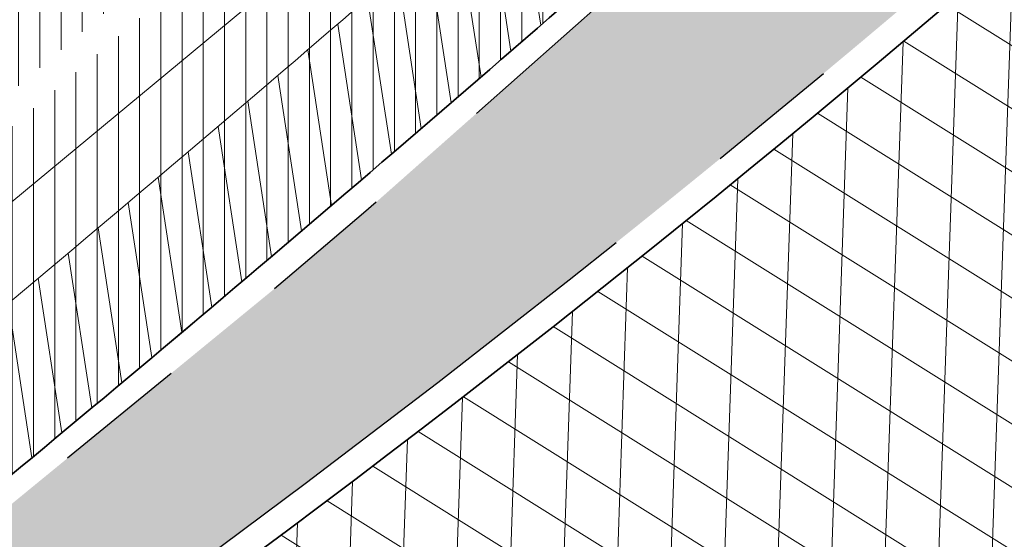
# Model space of a CAD drawing. Header units: metres. Extents: x 195696 to 514079, y 327475 to 328989.
# Tile 7 of 256: x 195851.31 to 195858.68, y 327571.46 to 327575.35. Entities that reach past the tile are written whole.
import ezdxf

# ---------------------------------------------------------------- set-up
doc = ezdxf.new("R2010")
doc.units = ezdxf.units.M
doc.linetypes.add('VH-TROTTOIRBAND_180-200', pattern=[20, 10, -2, 2, -2, 2, -2])
for name, color, linetype, lineweight in [('B-WE-RI-GWA-G', 30, 'Continuous', 18), ('N-WE-GR-GRAS-A-250', 62, 'Continuous', 18), ('N-WE-VH-GESLOTENVERHARDING-A-200', 252, 'Continuous', 18), ('N-WE-VH-HERSTRATEN-A-250', 252, 'Continuous', 18), ('N-WE-VH-KANTOPSLUITING_TROTTOIRBAND_180 200_250-G', 6, 'VH-TROTTOIRBAND_180-200', 25), ('N-WE-VH-KANTOPSLUITING_VOORKANTBAND-G', 2, 'Continuous', 35), ('N-WE-VH-KANTVERHARDING-G', 5, 'Continuous', 35), ('N-WE-VH-VERHARDING_TEGEL-A', 254, 'Continuous', 5)]:
    doc.layers.add(name, color=color, linetype=linetype, lineweight=lineweight)
doc.layers.add('N-WE-VH-GESLOTENVERHARDING_ASFALT_ROOD-A', color=7, linetype='Continuous', lineweight=18, true_color=0xf2beba)
pattern_1 = [(90, (171.4512025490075, 74.11865817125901), (-0.15875, 0), [])]
pattern_2 = [(90, (156401.089197, 432280.567131), (-0.15875, 0), [])]

msp = doc.modelspace()

# ---------------------------------------------------------------- hatches: boundary and pattern name
at = {"layer": 'N-WE-GR-GRAS-A-250', "lineweight": 0}
h = msp.add_hatch(dxfattribs=at)
h.set_pattern_fill('AGR-GRAS_02-SO', color=256, scale=0.05, pattern_type=2)
h.set_pattern_definition([(0, (0, 0), (0.5, 0.5), [0.125, -0.375]), (0, (0.275, 0.3), (0.5, 0.5), [0.125, -0.375]), (90, (0.05, 0.175), (-0.5, 0.5), [0.125, -0.375]), (90, (0.25, 0.35), (-0.5, 0.5), [0.125, -0.375]), (45, (0.1, 0.35), (0, 0.5000000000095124), [0.125, -0.582106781]), (135, (0.275, 0), (-0.5000000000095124, 0), [0.125, -0.582106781]), (26.56505119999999, (0.125, 0.15), (0.5000000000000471, 2.000322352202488e-10), [0.125, -0.9930339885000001]), (26.56505119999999, (0.35, 0.4), (0.5000000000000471, 2.000322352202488e-10), [0.125, -0.9930339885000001]), (63.43494882, (0.35, 0), (2.54993137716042e-11, 0.500000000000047), [0.125, -0.9930339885]), (63.43494882, (0.125, 0.225), (2.54993137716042e-11, 0.500000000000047), [0.125, -0.9930339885]), (63.43494882, (0.3, 0.1), (2.54993137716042e-11, 0.500000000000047), [0.125, -0.9930339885]), (116.5650512, (0, 0.275), (-2.000324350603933e-10, 0.500000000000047), [0.125, -0.9930339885]), (153.43494882, (0.1, 0.07500000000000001), (-0.500000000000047, 2.549949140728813e-11), [0.125, -0.9930339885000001])])
edge = h.paths.add_edge_path()
edge.add_arc((195872.5950125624, 327589.8199517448), 0.299999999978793, 312.1647169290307, 402.3388293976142)
edge.add_line((195872.8167650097, 327590.022005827), (195872.3936225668, 327590.4864006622))
edge.add_arc((195872.1718701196, 327590.28434658), 0.2999999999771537, 42.33882939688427, 133.125478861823)
edge.add_arc((197864.4340312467, 325463.2033170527), 2914.675100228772, 133.1254788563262, 133.1947443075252)
edge.add_line((195869.3965325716, 327588.0930362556), (195866.138511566, 327585.0388332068))
edge.add_line((195866.138511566, 327585.0388332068), (195859.5503928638, 327578.9088618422))
edge.add_line((195859.5503928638, 327578.9088618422), (195853.8850874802, 327573.8979382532))
edge.add_line((195853.8850874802, 327573.8979382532), (195853.3171754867, 327573.4144591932))
edge.add_line((195853.3171754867, 327573.4144591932), (195847.5525867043, 327568.695957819))
edge.add_arc((195847.7426067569, 327568.4638104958), 0.3000000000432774, 129.3014291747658, 218.485494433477)
edge.add_line((195847.5077770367, 327568.2771155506), (195847.6282251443, 327568.1256128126))
edge.add_arc((195847.8630548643, 327568.3123077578), 0.2999999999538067, 218.4854944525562, 304.0598747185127)
edge.add_line((195848.0310725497, 327568.0637719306), (195849.3871184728, 327568.9804997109))
edge.add_arc((195793.493235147, 327651.6600848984), 99.80000000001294, 304.0598747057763, 315.5156437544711)
edge.add_arc((196043.1978635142, 327406.410011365), 250.1999999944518, 133.7321754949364, 135.5156437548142, ccw=False)
edge.add_arc((195941.6117950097, 327513.6107879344), 102.5161121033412, 132.1647169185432, 134.1249015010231, ccw=False)
at = {"layer": 'N-WE-VH-GESLOTENVERHARDING-A-200', "lineweight": 0}
h = msp.add_hatch(dxfattribs=at)
h.set_pattern_fill('AVH-GESLOTEN-SOD', color=256, scale=0.2, angle=28, pattern_type=2)
h.set_pattern_definition([(87.99999999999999, (0, 0), (-0.3997563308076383, 0.01395979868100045), []), (148, (0, 0), (-0.2119677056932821, -0.3392192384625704), [])])
edge = h.paths.add_edge_path(flags=16)
edge.add_arc((195880.1655836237, 327588.9528181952), 0.5000000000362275, -53.80848710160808, 41.52320272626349, ccw=False)
edge.add_arc((196043.6446531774, 327405.9312850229), 244.9046723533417, 131.7833411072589, 133.7970645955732)
edge.add_arc((195873.4197754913, 327583.3913420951), 0.9999999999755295, 278.98220693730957, 316.4552622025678, ccw=False)
edge.add_line((195873.5759032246, 327582.4036052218), (195872.9619810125, 327582.3126313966))
edge.add_arc((195872.8153970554, 327583.3018296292), 0.999999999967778, 167.3459649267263, 278.4290134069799, ccw=False)
edge.add_line((195871.8396864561, 327583.5208931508), (195871.9958403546, 327584.2164038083))
edge.add_arc((195872.971550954, 327583.9973402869), 1.000000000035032, 133.7875914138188, 167.3459649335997, ccw=False)
edge.add_arc((196043.1978633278, 327406.4100110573), 246.9964571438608, 133.6290453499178, 133.7875914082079, ccw=False)
edge.add_arc((196043.1462730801, 327406.3608464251), 246.9964572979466, 131.7503220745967, 133.612513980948, ccw=False)
edge.add_arc((195879.0077676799, 327590.2604236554), 0.4999999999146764, 41.52320272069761, 131.7503219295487, ccw=False)
edge.add_line((195879.3821113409, 327590.5918853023), (195880.5399272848, 327589.2842798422))
edge = h.paths.add_edge_path(flags=16)
edge.add_arc((196043.190133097, 327406.4241565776), 244.2339199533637, 122.8853466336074, 123.7748736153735)
edge.add_line((195907.4128906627, 327609.4383139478), (195905.8840875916, 327611.724180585))
edge.add_arc((196043.1939871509, 327406.4174368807), 246.9916345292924, 122.886788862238, 123.77475018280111, ccw=False)
edge.add_arc((195909.6252433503, 327612.9877032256), 1.000000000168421, 103.36408669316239, 122.88678885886, ccw=False)
edge.add_line((195909.3941052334, 327613.9606241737), (195910.5171844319, 327614.2274355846))
edge.add_arc((195910.7483225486, 327613.2545146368), 0.9999999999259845, -38.499182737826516, 103.36408669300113, ccw=False)
edge.add_line((195911.5309395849, 327612.6320111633), (195910.8206145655, 327611.7389840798))
edge.add_arc((195910.037997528, 327612.3614875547), 1.000000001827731, 302.885346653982, 321.50081724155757, ccw=False)
edge = h.paths.add_edge_path()
edge.add_line((195913.8862149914, 327610.1762080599), (195909.2428622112, 327617.4930699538))
edge.add_arc((196043.1978635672, 327406.410011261), 250.0000001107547, 122.3995392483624, 135.5156437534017)
edge.add_arc((195793.493235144, 327651.6600849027), 100.0000000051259, 304.0598747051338, 315.5156437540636, ccw=False)
edge.add_line((195849.4991302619, 327568.8148091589), (195827.0150000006, 327553.5950000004))
edge.add_line((195827.0150000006, 327553.5950000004), (195824.245599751, 327551.7426639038))
edge.add_arc((195796.2426523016, 327593.1653016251), 49.99999981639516, 303.09553133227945, 304.0598746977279, ccw=False)
edge.add_line((195823.5444833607, 327551.2772364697), (195820.0502888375, 327548.9997880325))
edge.add_line((195820.0502888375, 327548.9997880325), (195823.8157983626, 327543.1697717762))
edge.add_line((195823.8157983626, 327543.1697717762), (195823.838999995, 327543.1829999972))
edge.add_line((195823.838999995, 327543.1829999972), (195826.4396693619, 327544.6925664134))
edge.add_arc((195801.339107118, 327587.9356212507), 50.00000016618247, 300.1331522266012, 304.0598747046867)
edge.add_line((195829.3420547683, 327546.512983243), (195860.9751881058, 327567.8979316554))
edge.add_arc((195804.9692930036, 327650.7432073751), 99.99999997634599, 304.059874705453, 314.2752211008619)
edge.add_arc((196043.1978603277, 327406.4100152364), 241.2499949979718, 124.56755402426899, 134.2752211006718, ccw=False)
edge.add_arc((196024.160358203, 327433.4729742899), 208.1635880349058, 122.8422075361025, 124.47901762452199, ccw=False)
edge.add_arc((195884.1512028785, 327650.3735842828), 50.00000000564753, 302.8422075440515, 306.4912659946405)
at = {"layer": 'N-WE-VH-GESLOTENVERHARDING_ASFALT_ROOD-A', "lineweight": 0}
h = msp.add_hatch(dxfattribs=at)
h.set_pattern_fill('ANSI31', color=256, scale=0.05, angle=45)
h.set_pattern_definition(pattern_2)
edge = h.paths.add_edge_path()
edge.add_line((195875.5489999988, 327594.061999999), (195874.2661186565, 327595.5450645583))
edge.add_line((195874.2661186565, 327595.5450645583), (195872.173, 327593.709))
edge.add_arc((195960.7100835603, 327494.6106372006), 132.8883014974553, 131.7784396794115, 133.9263894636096)
edge.add_line((195868.521, 327590.321), (195864.74, 327586.73))
edge.add_line((195864.74, 327586.73), (195858.271, 327580.696))
edge.add_arc((195692.3399105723, 327762.9511548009), 246.475288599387, 310.34768491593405, 312.3157593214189, ccw=False)
edge.add_line((195851.914, 327575.105), (195853.189, 327573.568))
edge.add_line((195853.189, 327573.568), (195853.754, 327574.049))
edge.add_arc((195712.3829749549, 327739.586519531), 217.6888538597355, 310.4977237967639, 312.4873520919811)
edge.add_line((195859.416, 327579.057), (195866.002, 327585.185))
edge.add_line((195866.002, 327585.185), (195869.64, 327588.621))
edge.add_arc((195964.4930950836, 327491.5383758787), 135.7282047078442, 130.9431852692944, 134.3344810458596, ccw=False)
h = msp.add_hatch(dxfattribs=at)
h.set_pattern_fill('ANSI31', color=256, scale=0.05, angle=45)
h.set_pattern_definition(pattern_2)
edge = h.paths.add_edge_path()
edge.add_line((195818.773746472, 327550.9075339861), (195819.7985259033, 327549.2377815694))
edge.add_line((195819.7985259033, 327549.2377815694), (195823.705, 327551.771))
edge.add_line((195823.705, 327551.771), (195826.8300000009, 327553.8330000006))
edge.add_line((195826.8300000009, 327553.8330000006), (195832.346, 327557.594))
edge.add_arc((195653.6780453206, 327812.8300705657), 311.5568804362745, 304.9924277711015, 307.0187332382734)
edge.add_line((195841.259, 327564.071), (195847.2209999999, 327568.683))
edge.add_arc((195712.0656050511, 327739.8902715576), 218.1259054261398, 308.2884642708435, 310.314394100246)
edge.add_line((195853.189, 327573.568), (195851.914, 327575.105))
edge.add_arc((195692.6900484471, 327762.5027168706), 245.9068340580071, 307.0693282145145, 310.3531555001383, ccw=False)
edge.add_arc((195659.3993028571, 327804.774960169), 299.7051212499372, 302.7813460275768, 307.2761801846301, ccw=False)
edge.add_arc((195645.5024205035, 327819.2465907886), 319.4194762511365, 302.8510535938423, 303.47164422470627, ccw=False)
at = {"layer": 'N-WE-VH-HERSTRATEN-A-250', "lineweight": 0}
h = msp.add_hatch(dxfattribs=at)
h.set_pattern_fill('AVH-HERSTRATEN-SOD', color=256, scale=0.25, angle=38.66310676, pattern_type=2)
h.set_pattern_definition([(98.66310675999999, (195818.357, 327548.303), (-0.2471477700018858, -0.03765607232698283), [])])
edge = h.paths.add_edge_path()
edge.add_line((195826.2783230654, 327554.6690768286), (195826.8290088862, 327553.8345020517))
edge.add_line((195826.8290088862, 327553.8345020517), (195832.346, 327557.594))
edge.add_arc((195653.6780453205, 327812.8300705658), 311.5568804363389, 304.9924277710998, 307.0187332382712)
edge.add_line((195841.259, 327564.071), (195847.221, 327568.683))
edge.add_arc((195712.065604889, 327739.8902717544), 218.1259056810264, 308.2884642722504, 310.314394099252)
edge.add_line((195853.189, 327573.568), (195853.754, 327574.049))
edge.add_arc((195712.3829749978, 327739.5865194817), 217.6888537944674, 310.4977237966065, 312.4873520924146)
edge.add_line((195859.416, 327579.057), (195866.002, 327585.185))
edge.add_line((195866.002, 327585.185), (195869.64, 327588.621))
edge.add_arc((195964.4930949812, 327491.5383759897), 135.7282045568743, 130.9431852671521, 134.3344810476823, ccw=False)
edge.add_line((195875.5489999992, 327594.0619999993), (195872.561337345, 327597.5161761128))
edge.add_line((195872.561337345, 327597.5161761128), (195871.805003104, 327596.8619907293))
edge.add_line((195871.805003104, 327596.8619907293), (195874.1418384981, 327594.1602663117))
edge.add_arc((195964.4930949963, 327491.5383759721), 136.7282045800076, 131.3616167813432, 134.3309267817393)
edge.add_line((195868.9472210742, 327589.3421995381), (195865.3180765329, 327585.9145632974))
edge.add_line((195865.3180765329, 327585.9145632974), (195858.7376828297, 327579.7917797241))
edge.add_arc((195712.3829750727, 327739.5865193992), 216.6888536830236, 310.49792906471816, 312.4863159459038, ccw=False)
edge.add_line((195853.1051724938, 327574.8099359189), (195852.5413920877, 327574.3299741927))
edge.add_arc((195712.065604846, 327739.8902718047), 217.1259057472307, 308.28976192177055, 310.3141772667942, ccw=False)
edge.add_line((195846.6052387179, 327569.4709481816), (195840.6520114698, 327564.8657344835))
edge.add_arc((195653.6780453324, 327812.8300705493), 310.5568804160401, 304.99356177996, 307.0175981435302, ccw=False)
edge.add_line((195831.7775672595, 327558.4167527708), (195826.2783230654, 327554.6690768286))
h = msp.add_hatch(dxfattribs=at)
h.set_pattern_fill('AVH-HERSTRATEN-SOD', color=256, scale=0.25, angle=37.14014257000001, pattern_type=2)
h.set_pattern_definition([(97.14014256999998, (195820.5645818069, 327534.0445028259), (-0.2480612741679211, -0.03107417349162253), [])])
edge = h.paths.add_edge_path()
edge.add_line((195827.773, 327539.589), (195828.3236803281, 327538.7542121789))
edge.add_line((195828.3236803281, 327538.7542121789), (195837.122223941, 327544.6973604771))
edge.add_arc((195662.8349903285, 327796.8008011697), 306.483579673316, 304.6573546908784, 306.0235056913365)
edge.add_arc((195665.4461658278, 327793.295785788), 302.1131353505, 306.0139291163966, 307.0022364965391)
edge.add_line((195847.2718073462, 327552.0246050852), (195855.8800486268, 327558.4768354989))
edge.add_arc((195722.9404570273, 327735.153966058), 221.1057291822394, 306.959400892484, 308.9182173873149)
edge.add_arc((195719.7446094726, 327739.0354907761), 226.1333940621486, 308.930402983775, 309.5707465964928)
edge.add_line((195863.7984801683, 327564.723143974), (195872.1462644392, 327571.9359180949))
edge.add_line((195872.1462644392, 327571.9359180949), (195879.6052788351, 327578.6069802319))
edge.add_line((195879.6052788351, 327578.6069802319), (195880.6381110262, 327579.5439538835))
edge.add_line((195880.6381110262, 327579.5439538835), (195883.0298992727, 327576.908932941))
edge.add_line((195883.0298992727, 327576.908932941), (195883.8156375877, 327577.5311504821))
edge.add_line((195883.8156375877, 327577.5311504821), (195880.7066463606, 327580.9563102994))
edge.add_line((195880.7066463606, 327580.9563102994), (195878.936, 327579.35))
edge.add_line((195878.936, 327579.35), (195871.486, 327572.687))
edge.add_line((195871.486, 327572.687), (195863.1530001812, 327565.4870001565))
edge.add_arc((195719.7567011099, 327739.0206877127), 225.1142805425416, 308.93043056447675, 309.5679845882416, ccw=False)
edge.add_arc((195722.9404570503, 327735.1539660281), 220.1057291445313, 306.9596421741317, 308.9182173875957, ccw=False)
edge.add_line((195855.2795403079, 327559.276454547), (195846.6709998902, 327552.8239999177))
edge.add_arc((195665.4404015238, 327793.3035721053), 301.1228228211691, 306.0139133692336, 307.0024682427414, ccw=False)
edge.add_arc((195662.8349901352, 327796.8008014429), 305.4835800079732, 304.6583678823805, 306.023505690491, ccw=False)
edge.add_line((195836.558, 327545.523), (195827.773, 327539.589))
at = {"layer": 'N-WE-VH-VERHARDING_TEGEL-A', "lineweight": 0}
h = msp.add_hatch(dxfattribs=at)
h.set_pattern_fill('ANSI31', color=256, scale=0.05, angle=45)
h.set_pattern_definition(pattern_1)
edge = h.paths.add_edge_path()
edge.add_line((195873.0117266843, 327596.9954599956), (195861.877, 327588.246))
edge.add_line((195861.877, 327588.246), (195859.574, 327585.207))
edge.add_arc((195834.5531621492, 327604.6606927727), 31.69366639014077, 314.8902509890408, 322.1349466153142, ccw=False)
edge.add_arc((195696.6632569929, 327757.450865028), 237.4720118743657, 310.4175563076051, 312.44242308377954, ccw=False)
edge.add_line((195850.629, 327576.654), (195851.7862968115, 327575.2589394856))
edge.add_arc((195692.3399105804, 327762.9511547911), 246.2752885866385, 310.3482287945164, 312.3154785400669)
edge.add_line((195858.1354643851, 327580.8430766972), (195864.6029225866, 327586.8756385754))
edge.add_line((195864.6029225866, 327586.8756385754), (195868.3827597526, 327590.465534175))
edge.add_arc((195960.7100834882, 327494.6106372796), 133.0883013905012, 131.7780476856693, 133.9260867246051, ccw=False)
edge.add_line((195872.0404286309, 327593.8587519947), (195874.1353444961, 327595.696393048))
edge.add_line((195874.1353444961, 327595.696393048), (195873.0117266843, 327596.9954599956))
edge = h.paths.add_edge_path()
edge.add_line((195817.7175165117, 327552.6285311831), (195818.6691040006, 327551.0780360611))
edge.add_arc((195645.5024203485, 327819.2465910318), 319.2194765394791, 302.8518759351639, 303.4718601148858)
edge.add_arc((195659.3993025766, 327804.7749600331), 299.5051213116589, 302.78111522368, 307.2762514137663)
edge.add_arc((195692.6900490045, 327762.5027172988), 245.7068340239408, 307.069246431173, 310.3070651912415)
edge.add_line((195851.6338243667, 327575.1294946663), (195851.6338124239, 327575.1295090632))
edge.add_arc((195692.3400395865, 327762.9510026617), 246.2750891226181, 310.3016967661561, 310.348228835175)
edge.add_line((195851.7862968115, 327575.2589394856), (195850.629, 327576.654))
edge.add_arc((195696.2893970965, 327757.840736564), 238.0112319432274, 307.09768405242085, 310.4252258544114, ccw=False)
edge.add_line((195839.852, 327568.001), (195839.575, 327567.788))
edge.add_arc((195667.7937490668, 327792.138620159), 282.5632653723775, 302.74366850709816, 307.4406335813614, ccw=False)
edge.add_arc((195726.093143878, 327700.2166558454), 173.7160907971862, 301.83247686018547, 302.969051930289, ccw=False)
h = msp.add_hatch(dxfattribs=at)
h.set_pattern_fill('ANSI31', color=256, scale=0.05, angle=45)
h.set_pattern_definition(pattern_1)
edge = h.paths.add_edge_path()
edge.add_arc((195709.4239416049, 327751.9279895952), 243.9745177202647, 308.9598301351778, 311.9630282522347)
edge.add_line((195872.5577301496, 327570.5142846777), (195880.7490481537, 327577.8745703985))
edge.add_line((195880.7490481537, 327577.8745703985), (195882.2594718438, 327579.2455703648))
edge.add_line((195882.2594718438, 327579.2455703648), (195883.856066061, 327577.4866106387))
edge.add_arc((195962.9099268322, 327476.8434029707), 127.9787800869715, 128.1491491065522, 133.3416795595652)
edge.add_line((195875.072, 327569.919), (195873.497, 327568.321))
edge.add_arc((195410.3295961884, 328141.4274219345), 736.8683836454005, 308.0018676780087, 308.94410289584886, ccw=False)
edge.add_line((195864.01, 327560.782), (195862.8291122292, 327562.2165800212))
edge = h.paths.add_edge_path()
edge.add_line((195827.5235380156, 327536.6508216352), (195828.4615875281, 327535.1223849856))
edge.add_arc((195755.4043983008, 327650.3900431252), 136.4697252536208, 302.3667170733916, 303.0339786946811)
edge.add_arc((195597.7533621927, 327888.2805836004), 421.8532619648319, 303.3712972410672, 306.68756502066)
edge.add_line((195849.7900670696, 327549.9942048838), (195856.665, 327555.116))
edge.add_arc((195413.1938402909, 328137.5942842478), 732.0844357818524, 307.2839139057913, 308.0099301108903)
edge.add_line((195864.01, 327560.782), (195862.8291121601, 327562.2165801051))
edge.add_arc((195709.660574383, 327751.6207652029), 243.5868352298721, 306.8026222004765, 308.96198767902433, ccw=False)
edge.add_line((195855.5837633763, 327556.5798228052), (195848.4339764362, 327551.2339821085))
edge.add_arc((195634.2295277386, 327836.1376615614), 356.4458618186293, 303.0515025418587, 306.93762646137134, ccw=False)
edge.add_arc((195762.005859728, 327638.6619461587), 121.2387549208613, 302.7110160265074, 303.33607667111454, ccw=False)

# ---------------------------------------------------------------- linework, layer by layer
at = {"layer": 'B-WE-RI-GWA-G', "flags": 128}
msp.add_lwpolyline([(195952.32, 327623.29), (195903.07, 327602.72), (195891.76, 327599.11), (195884.21, 327592.54), (195868.78, 327588.46), (195855.35, 327577.38), (195833.21, 327559.02)], dxfattribs=at)
at = {"layer": 'N-WE-VH-HERSTRATEN-A-250'}
msp.add_lwpolyline([(195832.1101224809, 327557.4331705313), (195832.346, 327557.594, 0.008841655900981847), (195841.259, 327564.071), (195847.221, 327568.683, 0.008840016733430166), (195853.189, 327573.568), (195853.754, 327574.049, 0.008681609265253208), (195859.416, 327579.057), (195866.002, 327585.185), (195869.64, 327588.621, -0.01479839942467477), (195875.5489999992, 327594.0619999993), (195872.561337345, 327597.5161761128), (195871.805003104, 327596.8619907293), (195874.1418384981, 327594.1602663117, 0.01295678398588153), (195868.9472210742, 327589.3421995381), (195865.3180765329, 327585.9145632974), (195858.7376828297, 327579.7917797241, -0.008676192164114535), (195853.1051724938, 327574.8099359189), (195852.5413920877, 327574.3299741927, -0.008833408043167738), (195846.6052387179, 327569.4709481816), (195840.6520114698, 327564.8657344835, -0.008831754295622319), (195831.7775672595, 327558.4167527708), (195826.2791874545, 327554.6677668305), (195826.8300000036, 327553.8330000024)], format="xyb", dxfattribs=at)
at = {"layer": 'N-WE-VH-KANTOPSLUITING_TROTTOIRBAND_180 200_250-G', "ltscale": 0.5, "flags": 128}
msp.add_lwpolyline([(195872.7963918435, 327589.5975863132, 0.4151038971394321), (195872.8167650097, 327590.022005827), (195872.3936225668, 327590.4864006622, 0.4182406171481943), (195871.966790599, 327590.5033040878, 0.0003022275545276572), (195869.3965325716, 327588.0930362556), (195866.138511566, 327585.0388332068), (195859.5503928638, 327578.9088618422), (195853.8850874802, 327573.8979382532), (195853.3171754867, 327573.4144591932), (195847.5525867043, 327568.695957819, 0.4100486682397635), (195847.5077770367, 327568.2771155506), (195847.6282251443, 327568.1256128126, 0.3917667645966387), (195848.0310725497, 327568.0637719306), (195849.3871184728, 327568.9804997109, 0.05002689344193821), (195864.6947263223, 327581.7287782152, -0.007782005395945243), (195870.2375314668, 327587.1992907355, -0.008553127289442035)], format="xyb", close=True, dxfattribs=at)
at = {"layer": 'N-WE-VH-KANTOPSLUITING_VOORKANTBAND-G', "flags": 128}
msp.add_lwpolyline([(195847.3540792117, 327568.1490607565), (195847.4716719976, 327568.0011495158, 0.3917667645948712), (195848.1430843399, 327567.8980813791), (195849.499130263, 327568.8148091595, 0.05002689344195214), (195864.8374146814, 327581.5886353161, -0.007782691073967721), (195870.3762845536, 327587.0552488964, -0.008554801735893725), (195872.9306446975, 327589.4493426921, 0.4151038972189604), (195872.9645999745, 327590.1567085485), (195872.5098426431, 327590.6558004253, 0.4179760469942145), (195871.7987848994, 327590.684280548, 0.005500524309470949), (195869.64, 327588.621), (195866.002, 327585.185), (195859.416, 327579.057, -0.008681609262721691), (195853.754, 327574.049), (195853.189, 327573.568, -0.008527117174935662), (195847.4351606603, 327568.8522815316, 0.4148543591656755)], format="xyb", close=True, dxfattribs=at)
at = {"layer": 'N-WE-VH-KANTVERHARDING-G'}
msp.add_lwpolyline([(195864.8374146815, 327581.5886353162, -0.05002689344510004), (195849.4991302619, 327568.8148091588)], format="xyb", dxfattribs=at)

doc.saveas('drawing.dxf')
